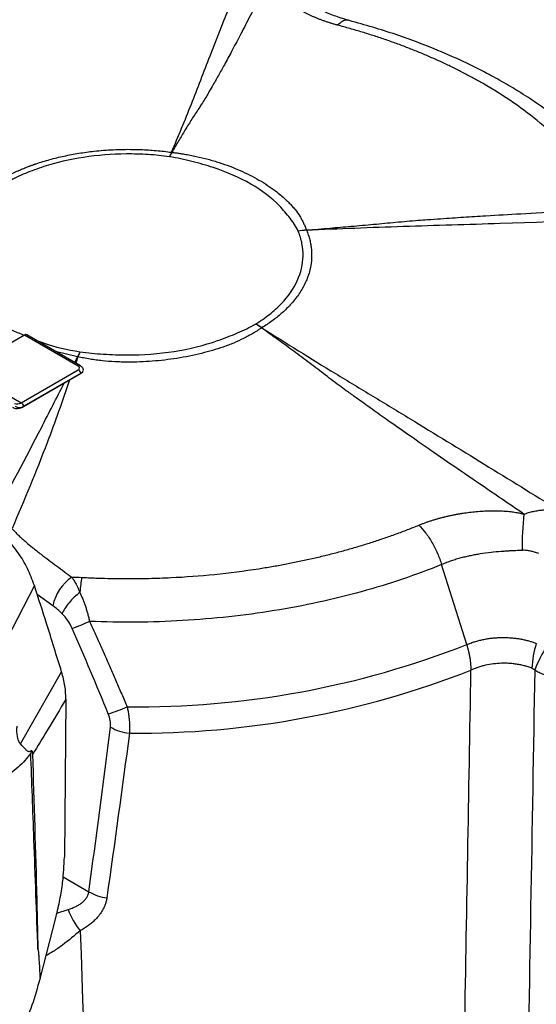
# Model space of a CAD drawing. Header units: millimetres. Extents: x 0 to 594, y 0 to 420.
# Tile 38 of 40: x 510 to 539, y 332 to 387. Entities that reach past the tile are written whole.
import ezdxf

# ---------------------------------------------------------------- set-up
doc = ezdxf.new("R2010")
doc.units = ezdxf.units.MM

msp = doc.modelspace()

# ---------------------------------------------------------------- linework, layer by layer
at = {"color": 7, "linetype": 'Continuous', "lineweight": 25}
for p, q in [((510.138944, 369.723976), (506.802999, 367.798176)), ((513.144148, 367.989109), (510.138944, 369.723976)), ((513.269138, 368.001486), (510.263934, 369.736353)), ((513.104906, 368.502721), (511.865699, 368.811674)), ((512.944262, 368.189033), (513.104906, 368.502721)), ((513.121698, 368.499484), (512.999034, 368.157413)), ((506.790512, 367.772337), (509.956356, 365.944734)), ((509.956356, 365.944734), (513.144148, 367.785007)), ((510.081346, 365.728222), (513.269138, 367.568495)), ((513.297241, 367.594561), (510.10945, 365.754288)), ((513.269138, 367.568495), (513.391935, 367.675903)), ((534.862975, 352.440494), (533.449299, 356.908969)), ((510.69176, 355.736982), (509.138646, 352.694003)), ((511.723147, 354.601768), (510.853579, 355.229629)), ((509.913085, 346.890062), (512.2133, 350.911849)), ((512.454949, 349.386104), (512.371567, 340.562297)), ((510.46588, 346.481227), (510.489514, 346.38292)), ((512.293455, 339.475657), (513.740043, 338.640559)), ((511.946443, 337.447926), (512.577364, 337.64861)), ((511.007501, 333.780913), (511.901365, 337.248014))]:
    msp.add_line(p, q, dxfattribs=at)
at = {"color": 7, "linetype": 'Continuous', "lineweight": 25, "flags": 128}
for points in [[(513.297241, 367.594561), (513.284394, 367.579775), (513.269148, 367.568501), (513.269138, 367.568495)], [(510.10945, 365.754288), (510.096603, 365.739502), (510.081356, 365.728228), (510.081346, 365.728222)]]:
    msp.add_lwpolyline(points, dxfattribs=at)
at = {"color": 7, "linetype": 'Continuous', "lineweight": 25}
for centre, radius, start, end in [((522.731392, 377.805091), 4.862761, 154.1403782, 157.3703526), ((522.274917, 377.731533), 4.476362, 150.6740559, 154.2516657), ((517.653396, 374.337147), 5.632859, 82.6684257, 82.8391454), ((526.35892, 369.815897), 5.782329, 94.5785569, 99.1895392), ((526.245624, 369.731022), 5.849366, 93.3785498, 97.9611593), ((521.430873, 373.90754), 4.769245, 20.4032836, 20.5257746), ((520.501908, 365.981446), 5.04413, 55.1078328, 59.6544281), ((520.603645, 365.84871), 5.109629, 56.8374082, 61.3911704), ((526.188319, 365.764354), 5.177522, 122.6016253, 122.7512009), ((510.21224, 369.621095), 0.12632, 65.843242, 125.4672164), ((518.769083, 366.026288), 6.181879, 153.475076, 156.3845869), ((511.916169, 362.290248), 6.325181, 79.0126637, 79.1675731), ((519.481156, 366.096651), 6.798258, 156.6874888, 159.3016244), ((513.216652, 367.894189), 0.119443, 63.9128781, 127.3742217), ((513.105416, 367.887058), 0.109154, 290.7834208, 69.2165792), ((513.228308, 367.781971), 0.199686, 290.1945045, 35.4918273), ((512.937212, 367.461902), 0.383691, 20.2271138, 57.3620294), ((509.735706, 366.261089), 0.385703, 246.4156445, 304.894814), ((509.862212, 366.073718), 0.403934, 231.8470556, 307.7397427), ((509.749421, 365.621629), 0.383691, 20.2271138, 57.3620294), ((553.663413, 357.975676), 15.710654, 173.6204827, 181.0069014), ((514.237829, 354.098939), 2.564461, 124.6468286, 168.6924177), ((504.630071, 374.740488), 22.91068, 290.9139597, 293.5184886), ((516.417815, 399.521239), 50.564893, 269.3865907, 291.3941201), ((543.78011, 350.903505), 5.28402, 162.369182, 177.7102105), ((544.660202, 348.814541), 6.390685, 146.2190999, 159.9962723), ((516.43445, 398.682522), 51.19115, 269.5176694, 291.374909), ((510.17176, 362.688662), 14.867439, 288.2297054, 292.5633943), ((516.170144, 349.824775), 2.337535, 238.3743331, 265.9122723), ((514.964094, 340.59737), 2.308118, 237.9726294, 264.4863181), ((516.009909, 338.819764), 3.62684, 198.8391874, 220.5592779)]:
    msp.add_arc(centre, radius, start, end, dxfattribs=at)
for points, knots in [([(518.355562, 379.92607), (518.737752, 380.820759), (519.11161, 381.716408), (519.639402, 383.06371), (519.812057, 383.513186), (520.1594, 384.411891), (520.333265, 384.861216), (521.208517, 387.107135), (521.928167, 388.901597), (522.662616, 390.694315)], [0, 0, 0, 0, 0.25, 0.25, 0.375, 0.375, 0.5, 0.5, 1, 1, 1, 1]), ([(523.864284, 389.723148), (523.658366, 389.317238), (523.266442, 388.544669), (522.701283, 387.44576), (522.190434, 386.464381), (521.733095, 385.599922), (521.33651, 384.863957), (520.97218, 384.208377), (520.672792, 383.685071), (520.434341, 383.273555), (520.256159, 382.968698), (520.0812, 382.680552), (519.814903, 382.27978), (519.553993, 381.880348), (519.29912, 381.472675), (519.053521, 381.073048), (518.741372, 380.554401), (518.499085, 380.140626), (518.372211, 379.923953)], [0, 0, 0, 0, 0.123769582, 0.2355708, 0.335518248, 0.423676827, 0.500061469, 0.560964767, 0.625048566, 0.661107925, 0.687535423, 0.718778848, 0.750030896, 0.812534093, 0.842399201, 0.875025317, 0.934556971, 1, 1, 1, 1]), ([(527.633772, 387.026115), (527.573372, 387.042654), (527.452723, 387.075691), (527.274935, 387.128757), (527.099972, 387.184221), (526.928233, 387.242257), (526.759855, 387.302707), (526.59504, 387.365504), (526.433953, 387.430538), (526.276746, 387.497693), (526.12357, 387.566854), (525.974568, 387.637908), (525.829877, 387.710741), (525.689633, 387.785242), (525.55394, 387.861283), (525.422891, 387.938731), (525.296574, 388.017459), (525.129168, 388.127518), (524.926353, 388.272671), (524.703454, 388.453135), (524.494125, 388.645795), (524.306781, 388.846765), (524.167441, 389.027223), (524.074589, 389.17043), (524.003161, 389.297231), (523.93993, 389.436756), (523.89033, 389.585786), (523.872614, 389.679216), (523.864284, 389.723148)], [0, 0, 0, 0, 0.0324032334, 0.0647254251, 0.0969484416, 0.1290547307, 0.1610274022, 0.1928502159, 0.2245063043, 0.2559781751, 0.2872486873, 0.3183011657, 0.349119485, 0.3796880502, 0.4099911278, 0.4400129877, 0.4697382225, 0.4991518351, 0.5615762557, 0.6241564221, 0.6821966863, 0.7488774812, 0.8115923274, 0.8441061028, 0.874282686, 0.9210858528, 0.9628936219, 1, 1, 1, 1]), ([(528.238181, 387.297348), (527.963518, 387.379659), (527.408962, 387.545847), (526.728922, 387.858132), (526.160386, 388.196196), (525.891338, 388.449327), (525.756186, 388.576483)], [0, 0, 0, 0, 0.242260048, 0.489132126, 0.743375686, 1, 1, 1, 1]), ([(528.231847, 387.281421), (528.208296, 387.291852), (528.113621, 387.333783), (527.910139, 387.262766), (527.725894, 387.104998), (527.633772, 387.026114)], [0, 0, 0, 0, 0.142042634, 0.571021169, 1, 1, 1, 1]), ([(542.623283, 379.343293), (542.221013, 379.768097), (541.433174, 380.600067), (540.148826, 381.671431), (538.961629, 382.545153), (537.922845, 383.227379), (536.960978, 383.804431), (535.829378, 384.426559), (534.462368, 385.100605), (532.717073, 385.848642), (530.618973, 386.625416), (529.001573, 387.080447), (528.120525, 387.328317)], [0, 0, 0, 0, 0.116110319, 0.227399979, 0.319532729, 0.393122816, 0.460187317, 0.526897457, 0.626327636, 0.728773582, 0.852254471, 1, 1, 1, 1]), ([(541.439499, 379.057976), (541.400326, 379.106813), (541.244108, 379.30157), (540.877118, 379.734323), (540.324462, 380.326368), (539.658165, 380.965269), (538.743461, 381.760477), (537.485471, 382.71181), (536.187994, 383.530276), (535.220774, 384.072899), (534.659811, 384.370929), (534.084842, 384.660133), (533.496172, 384.940341), (532.89412, 385.211373), (532.279001, 385.473053), (531.651132, 385.725201), (531.01084, 385.967643), (530.358445, 386.200185), (529.694333, 386.422717), (529.018637, 386.634807), (528.332436, 386.837226), (527.866817, 386.96311), (527.633772, 387.026115)], [0, 0, 0, 0, 0.014027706, 0.055940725, 0.12556729, 0.189248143, 0.250250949, 0.374308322, 0.500781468, 0.539006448, 0.577237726, 0.615481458, 0.653743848, 0.692031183, 0.730349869, 0.768706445, 0.807107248, 0.845558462, 0.884066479, 0.922637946, 0.961279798, 1, 1, 1, 1]), ([(508.925023, 378.481594), (508.98112, 378.511732), (509.090409, 378.570447), (509.254088, 378.653577), (509.411396, 378.730438), (509.562094, 378.801142), (509.705625, 378.86601), (509.841571, 378.925301), (509.969531, 378.979274), (510.089151, 379.028172), (510.200112, 379.072225), (510.302129, 379.111647), (510.394951, 379.146639), (510.478356, 379.177383), (510.552151, 379.204042), (510.61617, 379.226764), (510.670271, 379.245676), (510.71434, 379.260887), (510.748282, 379.272484), (510.772027, 379.280537), (511.033162, 379.368665), (511.547989, 379.525613), (512.212633, 379.688646), (512.758294, 379.7995), (513.315034, 379.896979), (513.91653, 379.979101), (514.561442, 380.040126), (515.101645, 380.07432), (515.644853, 380.091916), (516.153748, 380.092777), (516.626642, 380.080448), (517.062906, 380.058338), (517.497057, 380.02532), (517.928707, 379.982407), (518.213277, 379.944849), (518.355562, 379.92607)], [0, 0, 0, 0, 0.0226072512, 0.0440440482, 0.0643104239, 0.083406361, 0.1013318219, 0.1180867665, 0.1336711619, 0.1480849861, 0.1613282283, 0.1734008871, 0.1843029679, 0.1940344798, 0.2025954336, 0.2099858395, 0.2162057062, 0.2212550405, 0.225133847, 0.2278421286, 0.2293798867, 0.3143749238, 0.3993741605, 0.4421825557, 0.4849897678, 0.5709661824, 0.6242896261, 0.6777174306, 0.731217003, 0.7847287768, 0.8277824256, 0.8708366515, 0.9138911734, 0.9569456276, 1, 1, 1, 1]), ([(518.372211, 379.923953), (518.443556, 379.914859), (518.591955, 379.895943), (518.82234, 379.863105), (519.095317, 379.820495), (519.404069, 379.766459), (519.853056, 379.676911), (520.291342, 379.571645), (520.713596, 379.450815), (521.327191, 379.258228), (522.207574, 378.924827), (523.089648, 378.479846), (523.729938, 378.084512), (524.236304, 377.725625), (524.632973, 377.391504), (524.929575, 377.101001), (525.106317, 376.913274), (525.314216, 376.669827), (525.491017, 376.419905), (525.6389, 376.165468), (525.738414, 375.968802), (525.824997, 375.773631), (525.874149, 375.641919), (525.89734, 375.579774)], [0, 0, 0, 0, 0.0194240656, 0.0404028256, 0.0630422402, 0.0945129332, 0.126001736, 0.1890371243, 0.2202819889, 0.2513742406, 0.3751448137, 0.4998122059, 0.562482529, 0.6247203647, 0.7132551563, 0.7490465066, 0.7803238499, 0.8117670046, 0.8745724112, 0.9058818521, 0.9371995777, 0.9703691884, 1, 1, 1, 1]), ([(518.243009, 379.67615), (517.847476, 379.731368), (517.448273, 379.771989), (516.642667, 379.824594), (516.234705, 379.836452), (515.023569, 379.828009), (514.226253, 379.765445), (512.653486, 379.52392), (511.91069, 379.350015), (510.859115, 379.012812), (510.518737, 378.887291), (509.86192, 378.610174), (509.549605, 378.46037), (509.253527, 378.29922)], [0, 0, 0, 0, 0.125, 0.125, 0.25, 0.25, 0.5, 0.5, 0.75, 0.75, 0.875, 0.875, 1, 1, 1, 1]), ([(525.435476, 375.524013), (525.315118, 375.772393), (525.159425, 376.012637), (524.891213, 376.365019), (524.796305, 376.481212), (524.598076, 376.711661), (524.495897, 376.825771), (523.953926, 377.383269), (523.422111, 377.789213), (522.157533, 378.518325), (521.455299, 378.823945), (520.493419, 379.135116), (520.29678, 379.193758), (519.899433, 379.307614), (519.697904, 379.362462), (519.087771, 379.51716), (518.672129, 379.606851), (518.243009, 379.67615)], [0, 0, 0, 0, 0.125, 0.125, 0.1875, 0.1875, 0.25, 0.25, 0.5, 0.5, 0.75, 0.75, 0.8125, 0.8125, 0.875, 0.875, 1, 1, 1, 1]), ([(525.89734, 375.579774), (526.33506, 375.617009), (527.170919, 375.688111), (528.422071, 375.797173), (529.651255, 375.906205), (530.687298, 376.003207), (531.51483, 376.080077), (532.108245, 376.126696), (532.735409, 376.172351), (533.582655, 376.232258), (534.66187, 376.305312), (536.154606, 376.39943), (537.998377, 376.506871), (540.338232, 376.635839), (543.055182, 376.779198), (544.993455, 376.8774), (546.025601, 376.929693)], [0, 0, 0, 0, 0.065446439, 0.124974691, 0.18746575, 0.249968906, 0.281221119, 0.31246455, 0.338904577, 0.374951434, 0.439002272, 0.499938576, 0.597244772, 0.712959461, 0.847148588, 1, 1, 1, 1]), ([(547.558188, 376.322412), (543.951974, 376.187528), (540.342741, 376.061184), (535.826436, 375.91719), (534.92294, 375.88907), (533.115867, 375.833046), (532.212126, 375.805622), (529.50286, 375.717657), (527.701057, 375.646337), (525.900905, 375.570221)], [0, 0, 0, 0, 0.5, 0.5, 0.625, 0.625, 0.75, 0.75, 1, 1, 1, 1]), ([(523.050274, 370.3345), (523.329434, 370.505427), (523.588458, 370.685432), (524.066993, 371.063253), (524.28708, 371.261907), (524.874793, 371.873279), (525.175932, 372.303994), (525.592325, 373.212275), (525.698954, 373.6709), (525.713003, 374.365277), (525.692918, 374.598143), (525.601654, 375.064831), (525.531123, 375.29568), (525.435476, 375.524013)], [0, 0, 0, 0, 0.125, 0.125, 0.25, 0.25, 0.5, 0.5, 0.75, 0.75, 0.875, 0.875, 1, 1, 1, 1]), ([(525.900905, 375.570221), (525.91868, 375.526525), (525.954231, 375.439133), (526.000964, 375.307196), (526.042853, 375.174727), (526.07941, 375.041729), (526.11075, 374.908289), (526.136822, 374.774471), (526.157623, 374.640347), (526.173136, 374.505986), (526.183347, 374.371455), (526.192659, 374.115423), (526.171179, 373.73761), (526.086957, 373.323519), (525.983212, 372.994972), (525.853768, 372.667607), (525.679158, 372.325229), (525.451256, 371.971638), (525.234708, 371.683667), (524.991859, 371.402683), (524.740836, 371.147145), (524.488065, 370.916375), (524.238518, 370.708613), (523.973612, 370.507316), (523.695062, 370.312175), (523.497486, 370.188119), (523.398698, 370.126091)], [0, 0, 0, 0, 0.022937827, 0.045875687, 0.068813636, 0.091751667, 0.114689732, 0.13762776, 0.160565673, 0.183503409, 0.206440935, 0.229378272, 0.314374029, 0.399374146, 0.44218398, 0.484992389, 0.570970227, 0.624310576, 0.677717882, 0.731336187, 0.784725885, 0.827780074, 0.870834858, 0.913889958, 0.95694501, 1, 1, 1, 1]), ([(508.050617, 370.914708), (508.109115, 370.860075), (508.489316, 370.504996), (509.192297, 370.07858), (509.926729, 369.79398), (510.153179, 369.706229)], [0, 0, 0, 0, 0.111719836, 0.726113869, 1, 1, 1, 1]), ([(523.387321, 370.118793), (523.338919, 370.086938), (523.238315, 370.020726), (523.077419, 369.919338), (522.88152, 369.800777), (522.651406, 369.669195), (522.300614, 369.483488), (521.930387, 369.312125), (521.541464, 369.159387), (520.959414, 368.951646), (520.016627, 368.672731), (518.905252, 368.448549), (517.974293, 368.321861), (517.284183, 368.255655), (516.589526, 368.217114), (516.008942, 368.207784), (515.543365, 368.213095), (515.074481, 368.230387), (514.606825, 368.269436), (514.144125, 368.326781), (513.792986, 368.378863), (513.451919, 368.436343), (513.22705, 368.47934), (513.121698, 368.499484)], [0, 0, 0, 0, 0.01941144, 0.040346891, 0.062911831, 0.09433817, 0.125798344, 0.18856974, 0.219754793, 0.250887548, 0.370916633, 0.5011189, 0.563389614, 0.625579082, 0.687338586, 0.749165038, 0.780195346, 0.811378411, 0.87428035, 0.905698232, 0.937098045, 0.970530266, 1, 1, 1, 1]), ([(513.237908, 368.787035), (513.671043, 368.72461), (514.109919, 368.683553), (514.773911, 368.643107), (514.996456, 368.633002), (515.440145, 368.618135), (515.661691, 368.612802), (516.766298, 368.608035), (517.640269, 368.672959), (519.367515, 368.945756), (520.175716, 369.146491), (521.119911, 369.474089), (521.3054, 369.543497), (521.673183, 369.686023), (521.855367, 369.759739), (522.391723, 369.989385), (522.733153, 370.153583), (523.050274, 370.3345)], [0, 0, 0, 0, 0.125, 0.125, 0.1875, 0.1875, 0.25, 0.25, 0.5, 0.5, 0.75, 0.75, 0.8125, 0.8125, 0.875, 0.875, 1, 1, 1, 1]), ([(538.050044, 359.721344), (537.429335, 360.143634), (536.248264, 360.947158), (534.571633, 362.094606), (533.078148, 363.121994), (531.767217, 364.030116), (530.656172, 364.805929), (529.669806, 365.50439), (528.884221, 366.067792), (528.269164, 366.511028), (527.815884, 366.839), (527.392379, 367.151596), (526.815342, 367.597559), (526.082246, 368.154409), (525.206447, 368.803705), (524.304101, 369.46082), (523.702233, 369.892781), (523.387321, 370.118793)], [0, 0, 0, 0, 0.123934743, 0.235820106, 0.335769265, 0.423845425, 0.500061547, 0.560706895, 0.62504868, 0.661486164, 0.687535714, 0.718779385, 0.750031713, 0.811407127, 0.875025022, 0.934610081, 1, 1, 1, 1]), ([(523.398698, 370.126091), (524.764272, 369.26902), (526.135494, 368.415668), (528.214229, 367.150039), (528.909416, 366.729657), (530.298369, 365.88795), (530.992721, 365.467011), (534.460519, 363.359706), (537.22173, 361.665228), (539.972911, 359.96423)], [0, 0, 0, 0, 0.25, 0.25, 0.375, 0.375, 0.5, 0.5, 1, 1, 1, 1]), ([(510.705398, 369.481502), (510.879339, 369.40686), (511.635004, 369.082588), (512.540693, 368.915592), (513.237908, 368.787035)], [0, 0, 0, 0, 0.2301827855, 1, 1, 1, 1]), ([(513.386199, 367.895974), (513.374955, 367.911918), (513.344286, 367.955412), (513.298279, 367.983619), (513.269138, 368.001486)], [0, 0, 0, 0, 0.3666028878, 1, 1, 1, 1]), ([(508.440611, 359.527615), (509.327237, 361.19984), (510.653125, 363.700539), (511.932789, 366.210301), (512.356738, 367.041777)], [0, 0, 0, 0, 0.6687029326, 1, 1, 1, 1]), ([(512.662214, 367.218125), (512.25386, 366.044613), (511.290509, 363.276169), (510.119467, 360.508562), (509.444816, 358.914112)], [0, 0, 0, 0, 0.423888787, 1, 1, 1, 1]), ([(509.466984, 365.695582), (509.485754, 365.682261), (509.566478, 365.62497), (509.753631, 365.612073), (509.941386, 365.653784), (510.04855, 365.710779), (510.081346, 365.728222)], [0, 0, 0, 0, 0.108518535, 0.466708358, 0.836794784, 1, 1, 1, 1]), ([(532.184425, 359.109031), (532.239469, 359.131062), (532.349419, 359.175068), (532.517838, 359.237918), (532.688309, 359.298292), (532.860879, 359.35592), (533.035246, 359.410808), (533.211206, 359.462887), (533.38851, 359.512131), (533.566906, 359.558521), (533.746147, 359.602039), (533.925988, 359.642672), (534.10619, 359.680406), (534.286517, 359.715228), (534.466722, 359.747154), (534.646561, 359.776201), (534.825796, 359.802389), (535.071596, 359.834565), (535.386389, 359.868333), (535.762842, 359.896223), (536.149507, 359.912184), (536.53699, 359.913644), (536.870028, 359.900645), (537.125973, 359.881152), (537.347725, 359.858048), (537.584982, 359.82398), (537.830825, 359.77707), (537.979964, 359.739158), (538.050044, 359.721344)], [0, 0, 0, 0, 0.0323993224, 0.0647183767, 0.0969389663, 0.129043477, 0.161014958, 0.1928371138, 0.2244930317, 0.2559651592, 0.2872362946, 0.3182897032, 0.3491092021, 0.3796791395, 0.4099837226, 0.4400071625, 0.4697339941, 0.4991491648, 0.5615796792, 0.6241467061, 0.6823267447, 0.7488734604, 0.8115893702, 0.8440927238, 0.8742807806, 0.9211334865, 0.9629412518, 1, 1, 1, 1]), ([(538.050043, 359.72135), (538.093708, 359.736716), (538.180986, 359.76743), (538.3137, 359.807919), (538.4475, 359.844307), (538.582457, 359.876234), (538.718462, 359.903845), (538.855466, 359.927165), (539.028552, 359.951103), (539.237858, 359.971161), (539.483174, 359.981534), (539.728377, 359.980321), (539.891422, 359.969592), (539.972911, 359.96423)], [0, 0, 0, 0, 0.071285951, 0.142487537, 0.213639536, 0.284778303, 0.355941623, 0.427168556, 0.498499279, 0.624515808, 0.749944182, 0.875021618, 1, 1, 1, 1]), ([(513.328098, 356.190869), (513.421133, 356.186033), (513.791589, 356.166777), (514.624258, 356.13389), (515.78822, 356.114228), (517.079602, 356.127913), (518.728872, 356.187602), (520.78531, 356.340858), (522.661903, 356.580254), (523.960497, 356.792662), (524.688076, 356.9241), (525.409419, 357.066951), (526.124118, 357.221147), (526.831745, 357.386619), (527.531877, 357.563298), (528.224084, 357.751116), (528.907945, 357.949994), (529.583007, 358.159872), (530.248912, 358.38061), (530.904946, 358.612358), (531.551732, 358.854186), (531.973385, 359.024026), (532.184425, 359.109031)], [0, 0, 0, 0, 0.014055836, 0.055968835, 0.125567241, 0.189201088, 0.250250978, 0.374158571, 0.500781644, 0.539006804, 0.577238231, 0.61548208, 0.653744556, 0.692031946, 0.730350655, 0.768707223, 0.807107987, 0.845559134, 0.884067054, 0.922638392, 0.961280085, 1, 1, 1, 1]), ([(532.184428, 359.109028), (532.309232, 358.984471), (532.435487, 358.838696), (532.681145, 358.511282), (532.800463, 358.329701), (533.022373, 357.94372), (533.124892, 357.73945), (533.305908, 357.324727), (533.384378, 357.114411), (533.449299, 356.908971)], [0, 0, 0, 0, 0.25, 0.25, 0.5, 0.5, 0.75, 0.75, 1, 1, 1, 1]), ([(510.691668, 355.736963), (510.573007, 356.05508), (510.335149, 356.692747), (509.803979, 357.57039), (509.186712, 358.355083), (508.720209, 358.750146), (508.486193, 358.948324)], [0, 0, 0, 0, 0.24892981, 0.498980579, 0.74866999, 1, 1, 1, 1]), ([(509.444816, 358.914112), (509.464916, 358.890005), (509.50655, 358.840072), (509.574961, 358.76515), (509.650352, 358.686741), (509.733098, 358.604807), (509.851832, 358.491632), (510.016312, 358.341911), (510.268767, 358.123205), (510.620233, 357.831083), (511.043303, 357.497176), (511.490419, 357.153983), (511.925373, 356.828485), (512.355601, 356.513402), (512.643055, 356.306934), (512.779891, 356.208649)], [0, 0, 0, 0, 0.021778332, 0.045110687, 0.070098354, 0.096823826, 0.125360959, 0.183139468, 0.250225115, 0.35605437, 0.499979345, 0.624941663, 0.74994424, 0.880967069, 1, 1, 1, 1]), ([(537.955185, 357.699595), (537.897512, 357.696682), (537.779139, 357.690704), (537.596101, 357.681826), (537.403124, 357.67207), (537.200229, 357.661), (536.988071, 357.64796), (536.660275, 357.624698), (536.192555, 357.582108), (535.715866, 357.518406), (535.336751, 357.453472), (535.074849, 357.402321), (534.808462, 357.343259), (534.539099, 357.27587), (534.267361, 357.199567), (533.993979, 357.113449), (533.718711, 357.017303), (533.54016, 356.945505), (533.449299, 356.908969)], [0, 0, 0, 0, 0.036932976, 0.075805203, 0.116660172, 0.159604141, 0.204483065, 0.251041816, 0.367195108, 0.501095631, 0.556692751, 0.614483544, 0.673974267, 0.735151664, 0.798165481, 0.863173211, 0.930371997, 1, 1, 1, 1]), ([(538.879727, 357.518634), (538.839414, 357.533545), (538.761233, 357.562463), (538.645279, 357.599604), (538.535245, 357.630657), (538.423579, 357.657294), (538.311111, 357.678751), (538.192414, 357.694542), (538.074675, 357.702894), (537.994427, 357.700678), (537.955185, 357.699595)], [0, 0, 0, 0, 0.137423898, 0.266518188, 0.387421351, 0.500211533, 0.629754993, 0.748630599, 0.877077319, 1, 1, 1, 1]), ([(533.449299, 356.908969), (532.033041, 356.328594), (530.529959, 355.818853), (527.394594, 354.955712), (525.762357, 354.602323), (522.417037, 354.062362), (520.704004, 353.875796), (517.247843, 353.675012), (515.504766, 353.660797), (513.772463, 353.732968)], [0, 0, 0, 0, 0.25, 0.25, 0.5, 0.5, 0.75, 0.75, 1, 1, 1, 1]), ([(512.2133, 350.911849), (511.933506, 351.81297), (511.433873, 353.422116), (510.918454, 355.029648), (510.691668, 355.736963)], [0, 0, 0, 0, 0.5599991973, 1, 1, 1, 1]), ([(512.779891, 356.208649), (512.798946, 356.180506), (512.838158, 356.122592), (512.897127, 356.028063), (512.95789, 355.924239), (513.023869, 355.803336), (513.093167, 355.665461), (513.164103, 355.511585), (513.209595, 355.403788), (513.232378, 355.349802)], [0, 0, 0, 0, 0.115054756, 0.236759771, 0.365093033, 0.500007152, 0.666096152, 0.832776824, 1, 1, 1, 1]), ([(513.230386, 355.351082), (513.129056, 355.272385), (513.024449, 355.182298), (512.820764, 354.986471), (512.721852, 354.880829), (512.542605, 354.666314), (512.462419, 354.557618), (512.329236, 354.350294), (512.276257, 354.251789), (512.237542, 354.162887)], [0, 0, 0, 0, 0.25, 0.25, 0.5, 0.5, 0.75, 0.75, 1, 1, 1, 1]), ([(513.230386, 355.351082), (513.243312, 355.3222), (513.269655, 355.263339), (513.310549, 355.172064), (513.351739, 355.076178), (513.405585, 354.944937), (513.469658, 354.779173), (513.542229, 354.574374), (513.609648, 354.365282), (513.671351, 354.152292), (513.726297, 353.941731), (513.757209, 353.801945), (513.772463, 353.732968)], [0, 0, 0, 0, 0.059566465, 0.121391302, 0.185118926, 0.250593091, 0.378013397, 0.501387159, 0.630580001, 0.756833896, 0.880009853, 1, 1, 1, 1]), ([(512.808396, 353.339221), (512.738896, 353.498954), (512.652449, 353.645655), (512.457005, 353.921712), (512.34985, 354.04764), (512.237542, 354.162887)], [0, 0, 0, 0, 0.5, 0.5, 1, 1, 1, 1]), ([(513.772463, 353.732968), (513.870492, 353.51719), (514.068138, 353.08214), (514.363838, 352.423073), (514.662041, 351.752618), (514.962551, 351.070668), (515.265407, 350.377213), (515.5708, 349.672293), (515.774072, 349.198123), (515.876477, 348.959243)], [0, 0, 0, 0, 0.136197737, 0.274600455, 0.41521768, 0.558058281, 0.703130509, 0.850442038, 1, 1, 1, 1]), ([(534.862975, 352.440494), (534.898336, 352.455367), (534.968718, 352.48497), (535.077164, 352.526213), (535.186937, 352.5649), (535.29824, 352.600881), (535.410961, 352.634272), (535.525098, 352.665082), (535.640621, 352.693345), (535.757542, 352.719076), (535.87567, 352.74225), (535.994559, 352.76279), (536.11367, 352.780653), (536.232703, 352.795851), (536.351604, 352.808447), (536.470381, 352.818491), (536.589024, 352.826021), (536.707536, 352.831071), (536.825906, 352.83366), (536.944117, 352.833811), (537.061864, 352.831519), (537.17869, 352.82684), (537.294176, 352.81982), (537.408186, 352.810545), (537.520753, 352.799058), (537.631885, 352.785405), (537.741608, 352.76962), (537.849925, 352.751734), (537.956866, 352.731767), (538.062398, 352.709733), (538.166344, 352.685691), (538.268347, 352.659741), (538.368128, 352.632001), (538.465602, 352.602557), (538.560775, 352.571407), (538.653849, 352.538732), (538.714186, 352.515523), (538.744292, 352.503942)], [0, 0, 0, 0, 0.03120424, 0.062108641, 0.092759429, 0.123200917, 0.153475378, 0.183623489, 0.213682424, 0.243691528, 0.273707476, 0.303610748, 0.333247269, 0.362618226, 0.391781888, 0.420764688, 0.449607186, 0.478346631, 0.507016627, 0.535643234, 0.564258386, 0.592684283, 0.620835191, 0.648764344, 0.676493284, 0.704057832, 0.731490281, 0.75882388, 0.786076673, 0.813300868, 0.840487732, 0.867535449, 0.894353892, 0.920978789, 0.9474452, 0.973776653, 1, 1, 1, 1]), ([(535.092039, 351.012529), (535.0927, 351.014387), (535.09467, 351.019919), (535.095588, 351.030674), (535.097038, 351.046673), (535.097858, 351.067957), (535.098402, 351.094613), (535.098362, 351.126717), (535.097663, 351.164369), (535.095919, 351.213182), (535.092434, 351.276517), (535.084905, 351.374936), (535.069588, 351.518498), (535.043382, 351.696414), (535.007834, 351.886102), (534.966634, 352.069826), (534.919005, 352.254914), (534.881651, 352.378634), (534.862975, 352.440494)], [0, 0, 0, 0, 0.003970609, 0.011827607, 0.023680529, 0.039556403, 0.059465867, 0.083414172, 0.111404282, 0.143438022, 0.191742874, 0.25092111, 0.357957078, 0.499769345, 0.62482728, 0.749885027, 0.874942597, 1, 1, 1, 1]), ([(538.500309, 351.114621), (538.465551, 351.128001), (538.395712, 351.154884), (538.286957, 351.191761), (538.174889, 351.226177), (538.059471, 351.257725), (537.941032, 351.286333), (537.819832, 351.311851), (537.69618, 351.334167), (537.570395, 351.353174), (537.442819, 351.368783), (537.313806, 351.380919), (537.18372, 351.389524), (537.052935, 351.394561), (536.921823, 351.396008), (536.687867, 351.392166), (536.342449, 351.365941), (535.975618, 351.302793), (535.687602, 351.23076), (535.477574, 351.166765), (535.296756, 351.100509), (535.168823, 351.047391), (535.109393, 351.019578), (535.091039, 351.010987)], [0, 0, 0, 0, 0.034362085, 0.069042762, 0.104016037, 0.139254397, 0.174728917, 0.210409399, 0.246264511, 0.282261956, 0.318368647, 0.354550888, 0.390774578, 0.427005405, 0.463209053, 0.499351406, 0.620532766, 0.748985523, 0.810392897, 0.874369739, 0.939876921, 0.981431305, 1, 1, 1, 1]), ([(512.454949, 349.386104), (512.445631, 349.633285), (512.42694, 350.129138), (512.284656, 350.650423), (512.2133, 350.911849)], [0, 0, 0, 0, 0.4984961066, 1, 1, 1, 1]), ([(534.150399, 298.266451), (534.216404, 301.857691), (534.347711, 309.002038), (534.540314, 319.663658), (534.72839, 330.212586), (534.911996, 340.648787), (535.031578, 347.569641), (535.091039, 351.010987)], [0, 0, 0, 0, 0.204339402, 0.406509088, 0.606509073, 0.804339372, 1, 1, 1, 1]), ([(538.655065, 351.000675), (538.642219, 351.013844), (538.617436, 351.039253), (538.578201, 351.071215), (538.539394, 351.097154), (538.513128, 351.108892), (538.500309, 351.114621)], [0, 0, 0, 0, 0.275253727, 0.531059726, 0.77114028, 1, 1, 1, 1]), ([(539.437843, 350.650442), (539.389603, 350.667918), (539.294108, 350.702513), (539.155582, 350.758222), (539.022376, 350.815809), (538.894739, 350.875464), (538.772295, 350.936648), (538.693853, 350.97949), (538.655065, 351.000675)], [0, 0, 0, 0, 0.175598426, 0.347610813, 0.516040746, 0.680900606, 0.842210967, 1, 1, 1, 1]), ([(512.454949, 349.386104), (512.10947, 348.813054), (511.492543, 347.78975), (510.875141, 346.772216), (510.603484, 346.324501)], [0, 0, 0, 0, 0.55999995, 1, 1, 1, 1]), ([(514.944417, 347.834382), (514.958702, 347.945695), (514.95484, 348.064413), (514.911987, 348.316186), (514.873946, 348.442686), (514.822702, 348.56742)], [0, 0, 0, 0, 0.5, 0.5, 1, 1, 1, 1]), ([(515.876477, 348.959243), (515.884865, 348.918892), (515.901603, 348.838382), (515.923745, 348.717979), (515.943603, 348.598473), (515.960953, 348.480042), (515.975831, 348.362879), (515.988206, 348.247168), (515.998068, 348.133091), (516.005406, 348.020826), (516.010204, 347.910554), (516.012473, 347.802428), (516.012145, 347.696684), (516.009448, 347.593229), (516.005493, 347.526531), (516.003515, 347.493186)], [0, 0, 0, 0, 0.078491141, 0.156609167, 0.234382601, 0.311840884, 0.389014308, 0.465933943, 0.54263156, 0.619139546, 0.695490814, 0.77171871, 0.847856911, 0.923939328, 1, 1, 1, 1]), ([(509.70825, 347.886124), (509.70143, 347.793379), (509.688637, 347.619409), (509.70895, 347.386026), (509.74652, 347.211685), (509.789812, 347.085207), (509.844945, 346.97293), (509.890388, 346.917665), (509.913085, 346.890062)], [0, 0, 0, 0, 0.266112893, 0.499172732, 0.627205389, 0.749688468, 0.874977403, 1, 1, 1, 1]), ([(510.48952, 346.382918), (510.275543, 346.105391), (509.844392, 345.546187), (508.801628, 344.91066), (507.543315, 344.430468), (506.584248, 344.294613), (506.104453, 344.226648)], [0, 0, 0, 0, 0.246402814, 0.496488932, 0.748106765, 1, 1, 1, 1]), ([(510.465885, 346.481226), (510.444091, 346.469254), (510.400449, 346.445279), (510.314776, 346.478012), (510.16727, 346.60526), (510.014591, 346.776329), (509.913085, 346.890062)], [0, 0, 0, 0, 0.125638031, 0.25159685, 0.502431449, 1, 1, 1, 1]), ([(510.542094, 346.501693), (510.529929, 346.504126), (510.50559, 346.508994), (510.47912, 346.490485), (510.46588, 346.481227)], [0, 0, 0, 0, 0.499820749, 1, 1, 1, 1]), ([(510.542094, 346.501693), (510.530731, 346.482725), (510.510324, 346.448662), (510.495904, 346.403107), (510.489514, 346.38292)], [0, 0, 0, 0, 0.556854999, 1, 1, 1, 1]), ([(510.888234, 335.408948), (510.813759, 337.457221), (510.680769, 341.114851), (510.547953, 344.773232), (510.489514, 346.38292)], [0, 0, 0, 0, 0.560000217, 1, 1, 1, 1]), ([(510.603484, 346.324501), (510.599647, 346.365914), (510.593814, 346.428861), (510.568364, 346.484272), (510.550638, 346.496027), (510.542094, 346.501693)], [0, 0, 0, 0, 0.499074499, 0.758567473, 1, 1, 1, 1]), ([(510.888234, 335.408948), (510.888367, 335.409218), (510.888653, 335.4098), (510.889205, 335.411631), (510.890224, 335.416816), (510.891973, 335.434404), (510.894474, 335.497099), (510.895411, 335.733269), (510.881445, 336.647142), (510.789964, 340.230718), (510.686301, 343.618207), (510.603484, 346.324501)], [0, 0, 0, 0, 0.0000861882, 0.0001859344, 0.0004484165, 0.0012908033, 0.0043779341, 0.0163433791, 0.0636438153, 0.2519370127, 1, 1, 1, 1]), ([(511.901365, 337.248014), (511.9768, 337.564425), (512.127536, 338.196682), (512.314121, 339.343178), (512.349929, 340.103077), (512.371567, 340.562297)], [0, 0, 0, 0, 0.283868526, 0.567230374, 1, 1, 1, 1]), ([(512.577364, 337.64861), (512.617199, 337.660878), (512.695622, 337.685031), (512.808519, 337.726133), (512.915423, 337.769986), (513.016101, 337.816841), (513.110546, 337.866491), (513.198695, 337.918847), (513.280504, 337.973788), (513.355927, 338.0312), (513.424921, 338.090968), (513.487446, 338.152977), (513.543462, 338.217112), (513.592938, 338.283257), (513.635828, 338.351299), (513.672149, 338.421111), (513.701704, 338.492624), (513.725089, 338.565551), (513.735075, 338.615643), (513.740043, 338.640559)], [0, 0, 0, 0, 0.073776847, 0.145246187, 0.214468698, 0.28151116, 0.34644708, 0.409357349, 0.470330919, 0.529465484, 0.586868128, 0.642655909, 0.69695633, 0.749907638, 0.801658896, 0.852369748, 0.902209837, 0.951357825, 1, 1, 1, 1]), ([(514.742322, 338.299931), (514.737372, 338.268153), (514.727465, 338.20456), (514.706122, 338.109999), (514.680037, 338.016075), (514.648742, 337.922851), (514.612362, 337.830318), (514.544982, 337.681193), (514.429778, 337.478914), (514.26135, 337.256034), (514.08319, 337.063936), (513.904196, 336.899519), (513.706038, 336.743741), (513.489621, 336.59565), (513.333694, 336.506673), (513.254477, 336.461468)], [0, 0, 0, 0, 0.041535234, 0.083120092, 0.124835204, 0.166760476, 0.208974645, 0.251554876, 0.374355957, 0.500510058, 0.595609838, 0.692606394, 0.792020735, 0.894337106, 1, 1, 1, 1]), ([(513.254477, 336.461468), (512.936696, 336.192603), (512.471059, 335.79864), (511.779741, 335.31331), (511.472963, 335.141611), (511.338973, 335.066619)], [0, 0, 0, 0, 0.547620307, 0.802416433, 1, 1, 1, 1]), ([(510.888234, 335.408948), (510.888752, 335.409528), (510.889782, 335.41068), (510.891512, 335.409929), (510.893635, 335.40584), (510.896975, 335.395306), (510.901719, 335.370109), (510.909066, 335.315664), (510.920492, 335.200911), (510.93904, 334.964292), (510.970059, 334.481352), (510.992525, 334.061083), (511.007501, 333.780913)], [0, 0, 0, 0, 0.001974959, 0.003919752, 0.00798089, 0.015815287, 0.031464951, 0.062708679, 0.125217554, 0.250187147, 0.500139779, 1, 1, 1, 1]), ([(509.973355, 330.914701), (510.185009, 331.378652), (510.610354, 332.311017), (510.874697, 333.289387), (511.007501, 333.780913)], [0, 0, 0, 0, 0.497606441, 1, 1, 1, 1])]:
    msp.add_open_spline(points, degree=3, knots=knots, dxfattribs=at)
for points in [[(512.779891, 356.208649), (512.962938, 356.206408), (513.145725, 356.200368), (513.328098, 356.190869)], [(513.328099, 356.190866), (513.295798, 355.958523), (513.262823, 355.671369), (513.232377, 355.349803)], [(513.232378, 355.349803), (513.231715, 355.350229), (513.23105, 355.350656), (513.230386, 355.351082)], [(512.237542, 354.162887), (512.072608, 354.332328), (511.901051, 354.478295), (511.723147, 354.601768)], [(514.822702, 348.56742), (514.167031, 350.163416), (513.497793, 351.754768), (512.808396, 353.339221)], [(535.091039, 351.010987), (535.091372, 351.011501), (535.091706, 351.012015), (535.092039, 351.012529)], [(538.655065, 351.000675), (538.353556, 333.356235), (538.038817, 315.720847), (537.711781, 298.093705)], [(513.740043, 338.640559), (514.142484, 341.649279), (514.54413, 344.715327), (514.944417, 347.834382)], [(516.003515, 347.493186), (515.590875, 344.423557), (515.170736, 341.358955), (514.742322, 338.299931)], [(513.254477, 336.461468), (513.723794, 322.719198), (514.194684, 308.983076), (514.667225, 295.25272)]]:
    msp.add_open_spline(points, degree=3, dxfattribs=at)

doc.saveas('drawing.dxf')
